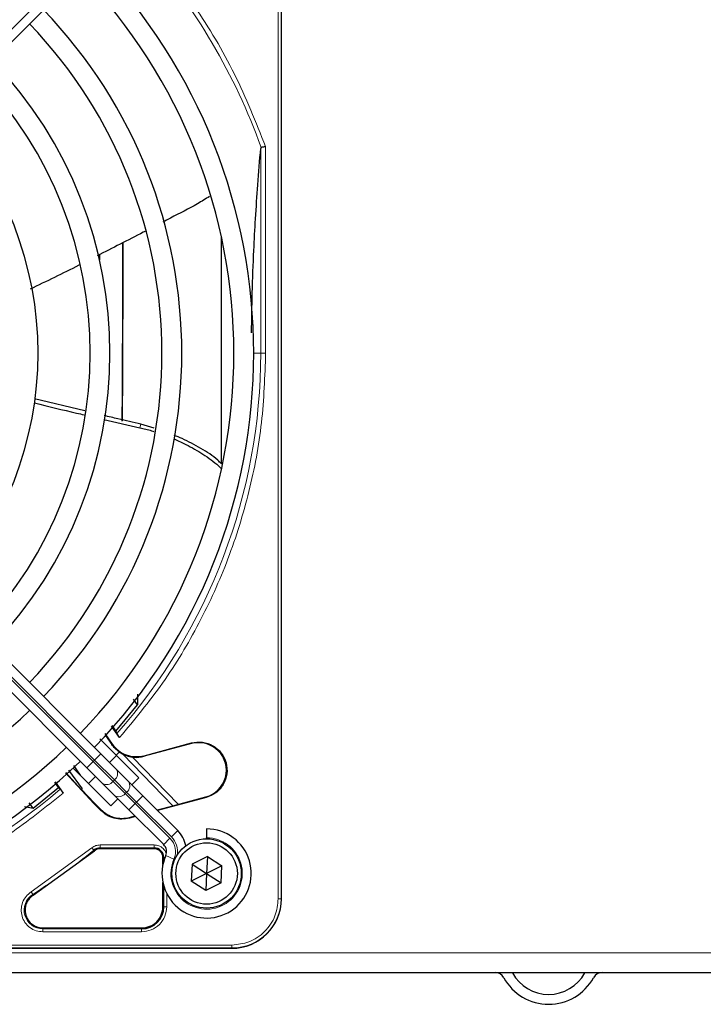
# Model space of a CAD drawing. Header units: millimetres. Extents: x 5 to 418, y 2 to 292.
# Tile 53 of 87: x 98 to 110, y 220 to 236. Entities that reach past the tile are written whole.
import ezdxf

# ---------------------------------------------------------------- set-up
doc = ezdxf.new("R2010")
doc.units = ezdxf.units.MM

msp = doc.modelspace()

# ---------------------------------------------------------------- linework, layer by layer
at = {"color": 7, "linetype": 'Continuous', "lineweight": 18}
for p, q in [((102.4682, 221.6971), (102.4682, 240.0471)), ((102.518, 221.6971), (102.518, 240.0471)), ((99.3824, 237.7159), (93.7305, 232.0639)), ((102.1747, 234.3167), (102.1747, 230.8721)), ((102.2577, 234.3454), (102.2577, 230.8721)), ((98.3317, 231.9641), (98.3317, 231.9553)), ((102.0567, 230.8721), (102.1747, 230.8721)), ((102.2577, 230.8721), (102.1747, 230.8721)), ((93.7305, 229.6802), (99.3824, 224.0283)), ((100.1432, 229.6193), (100.1614, 229.6771)), ((99.3589, 224.0047), (93.7069, 229.6566)), ((99.6701, 224.2925), (99.6768, 224.2973)), ((101.0132, 224.3061), (101.0104, 224.3168)), ((99.4885, 224.1343), (99.3824, 224.0283)), ((100.6963, 223.2605), (99.8585, 224.1281)), ((100.217, 224.0927), (100.2142, 224.1034)), ((99.3589, 224.0047), (99.2528, 223.8986)), ((99.3824, 224.0283), (99.3589, 224.0047)), ((99.6922, 223.6714), (99.3589, 224.0047)), ((99.3824, 224.0283), (99.7158, 223.6949)), ((99.6922, 223.6714), (99.7158, 223.6949)), ((99.8976, 223.466), (99.6922, 223.6714)), ((99.7158, 223.6949), (99.9211, 223.4896)), ((99.9211, 223.4896), (99.8976, 223.466)), ((100.0642, 223.2993), (99.8976, 223.466)), ((99.9211, 223.4896), (100.0878, 223.3229)), ((100.1939, 223.429), (100.0878, 223.3229)), ((101.2534, 223.4098), (101.2562, 223.3991)), ((99.3779, 223.3059), (99.3691, 223.2992)), ((100.0642, 223.2993), (99.9582, 223.1933)), ((100.0642, 223.2993), (100.0878, 223.3229)), ((100.6495, 222.7141), (100.0642, 223.2993)), ((100.0878, 223.3229), (100.673, 222.7377)), ((99.4849, 223.1833), (99.4882, 223.1956)), ((99.9711, 223.0662), (99.9678, 223.0539)), ((100.6495, 222.7141), (100.5434, 222.608)), ((100.7791, 222.8437), (100.673, 222.7377)), ((98.3168, 221.8121), (99.3381, 222.554)), ((99.4742, 222.6028), (100.3818, 222.6028)), ((99.4742, 222.5529), (100.3817, 222.5529)), ((99.4742, 222.5379), (99.4742, 222.5529)), ((100.3817, 222.5379), (100.3817, 222.5529)), ((99.3795, 222.5041), (99.37, 222.5157)), ((100.5309, 222.3887), (100.5459, 222.3887)), ((100.5459, 222.3887), (100.5459, 222.335)), ((100.7156, 222.363), (100.5782, 222.4232)), ((100.5459, 221.9092), (100.5459, 221.5637)), ((98.3436, 221.77), (98.3517, 221.7574)), ((100.5958, 221.7835), (100.5958, 221.5638)), ((100.5309, 221.5637), (100.5459, 221.5637)), ((102.4682, 221.6971), (102.518, 221.6971)), ((102.518, 221.6971), (102.5234, 221.6971)), ((98.513, 221.2062), (98.513, 221.1912)), ((100.1734, 221.1912), (98.513, 221.1912)), ((100.1733, 221.1413), (98.5131, 221.1413)), ((100.1734, 221.1912), (100.1734, 221.2062)), ((83.3401, 220.9189), (101.6901, 220.9189)), ((101.6901, 220.8691), (101.6901, 220.9189)), ((61.1817, 220.7887), (140.5151, 220.7887)), ((83.3401, 220.8691), (101.6901, 220.8691)), ((101.6901, 220.8637), (101.6901, 220.8691))]:
    msp.add_line(p, q, dxfattribs=at)
at = {"color": 7, "linetype": 'Continuous', "lineweight": 25}
for p, q in [((102.5234, 221.6971), (102.5234, 240.0471)), ((93.8365, 231.9579), (99.4885, 237.6098)), ((101.5151, 229.0089), (101.5151, 232.8197)), ((99.4651, 232.5293), (99.4651, 232.4415)), ((102.5234, 221.6971), (102.5234, 230.1672)), ((99.2186, 229.9005), (98.3746, 230.1032)), ((99.4885, 224.1343), (93.8365, 229.7863)), ((99.5365, 229.7594), (100.1432, 229.6193)), ((100.3856, 229.6113), (100.1614, 229.6771)), ((93.6008, 229.5506), (99.2528, 223.8986)), ((100.1021, 224.9566), (100.0381, 225.0516)), ((100.1044, 225.1383), (100.1021, 224.9566)), ((99.7373, 224.5164), (100.1021, 224.9566)), ((99.8034, 224.4068), (99.6677, 224.602)), ((99.6736, 224.6088), (99.7373, 224.5164)), ((99.4724, 224.3861), (99.7472, 224.1114)), ((99.5534, 224.474), (99.6768, 224.2973)), ((99.7373, 224.5164), (99.7553, 224.4776)), ((100.2142, 224.1034), (101.0104, 224.3168)), ((101.0132, 224.3061), (100.217, 224.0927)), ((99.7468, 223.876), (99.4885, 224.1343)), ((99.6333, 223.9896), (99.7511, 224.1074)), ((99.7989, 224.1671), (99.7471, 224.1114)), ((99.7471, 224.1114), (100.1282, 223.7303)), ((99.7964, 224.1644), (99.8585, 224.1281)), ((100.0216, 224.0792), (100.7884, 223.2852)), ((99.6568, 223.2589), (99.0222, 223.8935)), ((99.0253, 223.9374), (99.1404, 223.7754)), ((99.2528, 223.8986), (99.5111, 223.6403)), ((99.9522, 223.6706), (99.7468, 223.876)), ((99.3691, 223.2992), (98.8938, 223.8163)), ((98.9011, 223.8228), (99.1591, 223.5327)), ((98.9431, 223.8611), (99.1715, 223.544)), ((99.2797, 223.636), (99.3976, 223.7539)), ((100.1282, 223.7303), (100.0104, 223.6124)), ((98.3475, 223.2211), (98.7759, 223.5675)), ((98.7759, 223.5675), (98.7126, 223.6566)), ((98.7193, 223.6623), (98.8542, 223.4738)), ((98.7759, 223.5675), (98.8045, 223.5404)), ((99.1715, 223.544), (99.1591, 223.5327)), ((99.5111, 223.6403), (99.7165, 223.4349)), ((100.1939, 223.429), (99.9522, 223.6706)), ((99.1594, 223.5329), (99.3779, 223.3059)), ((99.7747, 223.3767), (99.6568, 223.2589)), ((99.7165, 223.4349), (99.9582, 223.1933)), ((100.7791, 222.8437), (100.1939, 223.429)), ((101.2562, 223.3991), (100.4419, 223.1809)), ((100.6963, 223.2605), (101.2534, 223.4098)), ((98.2018, 223.2475), (98.3475, 223.2211)), ((98.3475, 223.2211), (98.2843, 223.3097)), ((99.3691, 223.2992), (99.4849, 223.1833)), ((99.4882, 223.1956), (99.3779, 223.3059)), ((100.4329, 223.19), (100.6963, 223.2605)), ((99.9582, 223.1933), (100.5434, 222.608)), ((100.0701, 223.0813), (99.9678, 223.0539)), ((99.9711, 223.0662), (100.0611, 223.0903)), ((101.2651, 222.8721), (101.2651, 222.7221)), ((101.2651, 222.7054), (101.2651, 222.7221)), ((98.3517, 221.7574), (99.3795, 222.5041)), ((100.3817, 222.5379), (99.4742, 222.5379)), ((100.5309, 222.2755), (100.5309, 222.3887)), ((101.28, 222.4104), (101.0229, 222.2792)), ((101.28, 222.4104), (101.2651, 222.1221)), ((101.28, 222.4104), (101.5222, 222.2533)), ((101.0229, 222.2792), (101.0079, 221.9909)), ((101.0229, 222.2792), (101.2651, 222.1221)), ((101.5222, 222.2533), (101.2651, 222.1221)), ((101.5072, 221.965), (101.5222, 222.2533)), ((101.2651, 222.1221), (101.0079, 221.9909)), ((101.2651, 222.1221), (101.2501, 221.8338)), ((101.2651, 222.1221), (101.5072, 221.965)), ((100.5309, 221.5637), (100.5309, 221.9686)), ((101.2501, 221.8338), (101.0079, 221.9909)), ((101.5072, 221.965), (101.2501, 221.8338)), ((98.513, 221.2062), (100.1734, 221.2062)), ((83.3401, 220.8637), (101.6901, 220.8637)), ((93.2199, 220.8637), (101.6901, 220.8637)), ((61.1817, 220.4554), (140.5151, 220.4554))]:
    msp.add_line(p, q, dxfattribs=at)
for radius in [0.5833, 0.5167]:
    msp.add_circle((101.2651, 222.1221), radius, dxfattribs=at)
at = {"color": 7, "linetype": 'Continuous', "lineweight": 18}
for centre, radius, start, end in [((92.5151, 230.8721), 10.2672, 19.69498, 41.31692), ((92.5151, 230.8721), 9.6597, 318.54968, 360), ((99.6353, 223.8019), 0.1339, 306.95053, 33.57825), ((92.5151, 230.8721), 9.6597, 270, 310.62439), ((99.5852, 223.7519), 0.1339, 236.42175, 323.04947), ((99.8406, 223.5966), 0.1339, 306.95053, 33.57825), ((99.7906, 223.5465), 0.1339, 236.42175, 323.04947), ((100.4255, 222.4902), 0.3167, 336.32369, 45), ((101.2651, 222.1221), 0.6, 156.32369, 90), ((100.4255, 222.4902), 0.35, 350.36291, 45), ((92.5151, 230.8721), 10.8083, 302.63367, 309.36295), ((98.513, 221.5054), 0.3142, 122.63367, 270), ((101.6901, 221.6971), 0.828, 270, 360)]:
    msp.add_arc(centre, radius, start, end, dxfattribs=at)
at = {"color": 7, "linetype": 'Continuous', "lineweight": 25}
for centre, radius, start, end in [((92.5151, 230.8721), 9.5417, 316.02565, 43.97435), ((92.5151, 230.8721), 9.2083, 316.03708, 43.96292), ((92.5151, 230.8721), 8.3333, 316.14599, 43.85401), ((92.5151, 230.8721), 8, 316.19375, 43.80625), ((92.5151, 230.8721), 7.125, 316.34037, 43.65963), ((92.5151, 230.8721), 6.7917, 316.40617, 43.59383), ((92.5151, 230.8721), 5.9167, 316.61418, 43.38582), ((92.5151, 230.8721), 8.3333, 226.14599, 313.85401), ((112.4731, 233.3663), 15.6923, 214.65785, 215.32623), ((92.5151, 230.8721), 9.2083, 270, 313.96292), ((101.1333, 223.8579), 0.4639, 285.00055, 105.00057), ((100.0847, 224.5864), 0.5111, 243.72308, 285), ((92.5151, 230.8721), 9.5417, 226.00085, 313.99915), ((101.2651, 222.1221), 0.75, 156.32369, 90), ((100.4255, 222.4902), 0.5, 11.42049, 45), ((99.4742, 222.3887), 0.1642, 90, 129.36295), ((100.3817, 222.3887), 0.1642, 0, 90), ((100.4255, 222.4902), 0.1667, 336.32369, 45), ((100.1734, 221.5637), 0.3725, 270, 0), ((101.6901, 221.6971), 0.8333, 270, 360), ((106.1151, 220.2887), 0.1667, 28.69866, 90), ((106.1151, 220.2887), 0.3333, 28.69866, 30), ((107.0151, 220.7814), 0.6927, 208.69866, 331.30134), ((107.9151, 220.2887), 0.3333, 150, 151.30134), ((107.9151, 220.2887), 0.1667, 90, 151.30134), ((107.0151, 220.7814), 0.8594, 208.69866, 331.30134)]:
    msp.add_arc(centre, radius, start, end, dxfattribs=at)
for major_axis, start_param, end_param in [((0, 6.5204), 3.9907388, 4.5098417), ((0, 6.9626), 4.0455101, 4.5237531)]:
    msp.add_ellipse((99.8035, 234.0387), major_axis=major_axis, ratio=0.0087269, start_param=start_param, end_param=end_param, dxfattribs=at)
at = {"color": 7, "linetype": 'Continuous', "lineweight": 18}
for points, knots in [([(100.2361, 237.7546), (100.518, 237.4128), (101.0821, 236.7288), (101.7634, 235.5798), (102.093, 234.7568), (102.2577, 234.3454)], [0, 0, 0, 0, 0.33321248, 0.66677731, 1, 1, 1, 1]), ([(102.2577, 230.8721), (102.2443, 230.4827), (102.2172, 229.7003), (101.9973, 228.5392), (101.6469, 227.4055), (101.1567, 226.3249), (100.5507, 225.3103), (100.0518, 224.7071), (99.8034, 224.4068)], [0, 0, 0, 0, 0.1652331, 0.3319994, 0.5, 0.6679894, 0.8347613, 1, 1, 1, 1]), ([(98.8542, 223.4738), (98.5571, 223.2361), (97.9601, 222.7586), (96.9622, 222.1797), (95.9027, 221.712), (94.7939, 221.3778), (93.6594, 221.1681), (92.8954, 221.1422), (92.5151, 221.1294)], [0, 0, 0, 0, 0.1653003, 0.3320617, 0.5, 0.6679268, 0.834694, 1, 1, 1, 1]), ([(99.3381, 222.554), (99.3421, 222.5492), (99.3502, 222.5394), (99.3605, 222.527), (99.368, 222.518), (99.3694, 222.5165), (99.37, 222.5157)], [0, 0, 0, 0, 0.2500006, 0.5000007, 0.7500004, 1, 1, 1, 1]), ([(100.3818, 222.6028), (100.4087, 222.6), (100.4503, 222.5955), (100.5001, 222.5689), (100.5343, 222.5413), (100.5613, 222.507), (100.5801, 222.4764), (100.5832, 222.4561), (100.5841, 222.4503)], [0, 0, 0, 0, 0.29457525, 0.45468343, 0.61511945, 0.77522776, 0.93566395, 1, 1, 1, 1]), ([(100.5707, 222.3887), (100.5675, 222.3887), (100.5587, 222.3887), (100.5491, 222.3887), (100.547, 222.3887), (100.5459, 222.3887)], [0, 0, 0, 0, 0.2264915, 0.6132457, 1, 1, 1, 1]), ([(98.5131, 221.1413), (98.4751, 221.1448), (98.3971, 221.1519), (98.2907, 221.2091), (98.208, 221.2951), (98.1579, 221.4014), (98.1428, 221.518), (98.1661, 221.6351), (98.2248, 221.7406), (98.2866, 221.7887), (98.3168, 221.8121)], [0, 0, 0, 0, 0.1217123, 0.2499997, 0.3782871, 0.4999994, 0.6217118, 0.7499997, 0.8782875, 1, 1, 1, 1]), ([(101.6901, 220.9189), (101.7879, 220.9293), (101.9385, 220.9453), (102.1197, 221.0423), (102.2444, 221.1427), (102.3448, 221.2674), (102.4419, 221.4486), (102.4578, 221.5992), (102.4682, 221.6971)], [0, 0, 0, 0, 0.2394568, 0.3683607, 0.5, 0.6316393, 0.7605432, 1, 1, 1, 1])]:
    msp.add_open_spline(points, degree=3, knots=knots, dxfattribs=at)
at = {"color": 7, "linetype": 'Continuous', "lineweight": 25}
for points, knots in [([(102.0207, 231.2117), (102.0241, 231.4379), (102.0313, 231.9189), (102.0563, 232.5591), (102.0884, 233.1613), (102.1268, 233.7383), (102.158, 234.1147), (102.1747, 234.3167)], [0, 0, 0, 0, 0.1908903, 0.4060411, 0.5762921, 0.77266, 1, 1, 1, 1]), ([(102.1816, 234.3322), (102.1807, 234.3319), (102.1789, 234.3312), (102.1761, 234.3266), (102.1753, 234.3208), (102.1747, 234.3167)], [0, 0, 0, 0, 0.2155213, 0.4481091, 1, 1, 1, 1]), ([(102.2577, 234.3454), (102.2484, 234.3438), (102.2323, 234.3411), (102.2104, 234.3372), (102.1929, 234.3342), (102.1853, 234.3329), (102.1816, 234.3322)], [0, 0, 0, 0, 0.2931583, 0.502984, 0.7624143, 1, 1, 1, 1]), ([(101.3164, 233.5079), (101.2494, 233.4659), (101.0366, 233.3324), (100.7668, 233.2023), (100.5718, 233.1), (100.529, 233.0776)], [0, 0, 0, 0, 0.2639808, 0.8385326, 1, 1, 1, 1]), ([(100.2354, 232.9245), (100.2236, 232.9183), (99.954, 232.7777), (99.6829, 232.6399), (99.4237, 232.5082)], [0, 0, 0, 0, 0.0438771, 1, 1, 1, 1]), ([(99.1223, 232.3536), (99.1201, 232.3525), (98.8476, 232.2128), (98.5719, 232.0797), (98.2984, 231.9477)], [0, 0, 0, 0, 0.0080877, 1, 1, 1, 1]), ([(98.3716, 230.0351), (98.6074, 229.9774), (98.885, 229.9095), (99.1635, 229.8454), (99.2054, 229.8358)], [0, 0, 0, 0, 0.8495058, 1, 1, 1, 1]), ([(100.1614, 229.6771), (100.0324, 229.7068), (99.8259, 229.7543), (99.6199, 229.8041), (99.5426, 229.8228)], [0, 0, 0, 0, 0.6244716, 1, 1, 1, 1]), ([(100.1432, 229.6193), (100.2099, 229.6036), (100.2888, 229.5849), (100.3649, 229.5591), (100.3767, 229.5551)], [0, 0, 0, 0, 0.8451094, 1, 1, 1, 1]), ([(100.711, 229.4319), (100.717, 229.4295), (100.7879, 229.4014), (100.9057, 229.3436), (101.0639, 229.2596), (101.2056, 229.1741), (101.3401, 229.0799), (101.4446, 229.0002), (101.4946, 228.9455), (101.5087, 228.9302)], [0, 0, 0, 0, 0.0200547, 0.2338593, 0.4061495, 0.5790896, 0.7545367, 0.9311869, 1, 1, 1, 1]), ([(101.5151, 229.0089), (101.4948, 229.0306), (101.3999, 229.1323), (101.1693, 229.2711), (100.9216, 229.4096), (100.763, 229.4723), (100.7174, 229.4904)], [0, 0, 0, 0, 0.1013217, 0.4747896, 0.848995, 1, 1, 1, 1]), ([(99.7553, 224.4776), (99.7564, 224.4758), (99.7585, 224.4721), (99.7698, 224.4553), (99.7852, 224.4328), (99.7974, 224.4155), (99.8034, 224.4068)], [0, 0, 0, 0, 0.24483432, 0.49436447, 0.74729032, 1, 1, 1, 1]), ([(99.7989, 224.1671), (99.7748, 224.1847), (99.7278, 224.2191), (99.689, 224.2685), (99.6701, 224.2925)], [0, 0, 0, 0, 0.5129979, 1, 1, 1, 1]), ([(98.8045, 223.5404), (98.8058, 223.5389), (98.8084, 223.5358), (98.8201, 223.5203), (98.8359, 223.499), (98.8481, 223.4822), (98.8542, 223.4738)], [0, 0, 0, 0, 0.2470306, 0.4961199, 0.7474731, 1, 1, 1, 1]), ([(99.9678, 223.0539), (99.9248, 223.0456), (99.8388, 223.0291), (99.7078, 223.0493), (99.5843, 223.0972), (99.5181, 223.1546), (99.4849, 223.1833)], [0, 0, 0, 0, 0.2499634, 0.4999972, 0.7499567, 1, 1, 1, 1]), ([(99.4882, 223.1956), (99.5214, 223.1669), (99.5876, 223.1096), (99.7111, 223.0616), (99.842, 223.0414), (99.9281, 223.0579), (99.9711, 223.0662)], [0, 0, 0, 0, 0.2499634, 0.4999972, 0.7499567, 1, 1, 1, 1])]:
    msp.add_open_spline(points, degree=3, knots=knots, dxfattribs=at)
for points in [[(99.6768, 224.2973), (99.7098, 224.2585), (99.7757, 224.1809), (99.9128, 224.1096), (100.0637, 224.077), (100.164, 224.0946), (100.2142, 224.1034)], [(101.0104, 224.3168), (101.0723, 224.326), (101.1961, 224.3443), (101.3772, 224.2792), (101.5199, 224.1548), (101.6041, 223.9841), (101.6166, 223.7941), (101.5551, 223.6151), (101.4308, 223.4681), (101.3144, 223.4221), (101.2562, 223.3991)], [(99.4742, 222.5379), (99.4569, 222.5364), (99.4224, 222.5333), (99.3938, 222.5138), (99.3795, 222.5041)], [(100.5309, 222.3887), (100.5287, 222.4083), (100.5242, 222.4474), (100.4897, 222.4967), (100.4404, 222.5312), (100.4013, 222.5357), (100.3817, 222.5379)], [(98.3517, 221.7574), (98.3316, 221.7424), (98.2915, 221.7124), (98.2482, 221.6503), (98.2193, 221.5803), (98.2157, 221.5304), (98.2138, 221.5054)], [(100.1734, 221.2062), (100.2202, 221.2116), (100.3139, 221.2223), (100.4321, 221.305), (100.5148, 221.4232), (100.5255, 221.5169), (100.5309, 221.5637)], [(98.2138, 221.5054), (98.2183, 221.4662), (98.2273, 221.3878), (98.2965, 221.2889), (98.3954, 221.2197), (98.4738, 221.2107), (98.513, 221.2062)]]:
    msp.add_open_spline(points, degree=3, dxfattribs=at)
at = {"color": 7, "linetype": 'Continuous', "lineweight": 18}
for points in [[(99.3381, 222.554), (99.3586, 222.5681), (99.3998, 222.5962), (99.4494, 222.6006), (99.4742, 222.6028)], [(99.4742, 222.6028), (99.4742, 222.5965), (99.4742, 222.5838), (99.4742, 222.5677), (99.4742, 222.556), (99.4742, 222.5539), (99.4742, 222.5529)], [(100.3818, 222.6028), (100.3818, 222.5965), (100.3817, 222.5838), (100.3817, 222.5677), (100.3817, 222.556), (100.3817, 222.5539), (100.3817, 222.5529)], [(98.3168, 221.8121), (98.3202, 221.8067), (98.327, 221.7961), (98.3357, 221.7824), (98.342, 221.7726), (98.3431, 221.7709), (98.3436, 221.77)], [(100.5958, 221.5638), (100.5895, 221.5085), (100.5768, 221.3977), (100.4791, 221.258), (100.3394, 221.1603), (100.2287, 221.1476), (100.1733, 221.1413)], [(100.5958, 221.5638), (100.5895, 221.5638), (100.5768, 221.5638), (100.5607, 221.5638), (100.549, 221.5638), (100.5469, 221.5637), (100.5459, 221.5637)], [(98.5131, 221.1413), (98.5131, 221.1476), (98.5131, 221.1603), (98.5131, 221.1765), (98.5131, 221.1881), (98.513, 221.1902), (98.513, 221.1912)], [(100.1734, 221.1912), (100.1734, 221.1902), (100.1734, 221.1881), (100.1733, 221.1765), (100.1733, 221.1603), (100.1733, 221.1476), (100.1733, 221.1413)]]:
    msp.add_open_spline(points, degree=3, dxfattribs=at)

doc.saveas('drawing.dxf')
